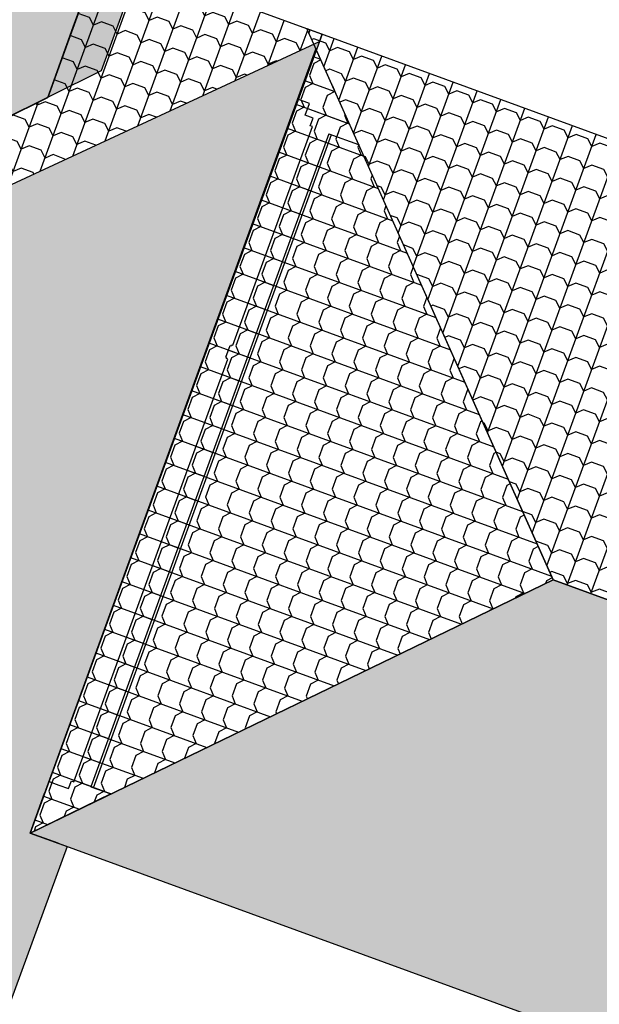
# Model space of a CAD drawing. Header units: millimetres. Extents: x 112481703 to 112588218, y 1264621066 to 1264714063.
# Tile 78 of 81: x 112562309 to 112569163, y 1264669942 to 1264681575. Entities that reach past the tile are written whole.
import ezdxf

# ---------------------------------------------------------------- set-up
doc = ezdxf.new("R2010")
doc.units = ezdxf.units.MM
doc.header["$LTSCALE"] = 0.5
doc.header["$MEASUREMENT"] = 0
doc.linetypes.add('PLINE', pattern=[0])
for name, color, linetype in [('26-- Yttertak', 7, 'Continuous'), ('26-- Yttertak (Skravur)', 7, 'Continuous'), ('26-- Yttertak (Skravur)(Nye konstruksjoner)', 7, 'Continuous'), ('26-- Yttertak(Nye konstruksjoner)', 7, 'Continuous'), ('268- Utstyr og kompletteringer (yttertak)', 7, 'Continuous'), ('268- Utstyr og kompletteringer (yttertak) (Skravur)', 7, 'Continuous')]:
    doc.layers.add(name, color=color, linetype=linetype)
pattern_1 = [(339.956, (112564426.7, 1264676522.93), (102.823, 281.829), []), (207.433, (112564491.3, 1264676499.36), (-155.633, 376.124), [101.763, -305.289]), (207.433, (112564388.5, 1264676217.53), (-155.633, 376.124), [101.763, -305.289]), (249.956, (112564401, 1264676452.47), (-258.456, 94.295), [150, -150]), (292.479, (112564349.6, 1264676311.56), (361.278, 187.534), [101.763, -305.289]), (292.479, (112564246.76, 1264676029.73), (361.278, 187.534), [101.763, -305.289])]

msp = doc.modelspace()

# ---------------------------------------------------------------- hatches: boundary and pattern name
at = {"layer": '26-- Yttertak (Skravur)', "linetype": 'Continuous'}
h = msp.add_hatch(dxfattribs=at)
h.set_pattern_fill('tak', color=256, style=0, pattern_type=2)
h.set_pattern_definition([(249.956, (112569191.25, 1264679521.56), (-281.829, 102.823), []), (117.444, (112569167.7, 1264679456.97), (376.088, 155.535), [101.745, -305.236]), (117.444, (112568885.85, 1264679559.8), (376.088, 155.535), [101.745, -305.236]), (159.956, (112569120.8, 1264679547.27), (94.259, 258.3576), [150, -150]), (202.468, (112568979.87, 1264679598.7), (-187.57, 361.18), [101.745, -305.236]), (202.468, (112568698.04, 1264679701.5), (-187.57, 361.18), [101.745, -305.236])])
h.paths.add_polyline_path([(112572759, 1264678895), (112565704, 1264681469), (112568617, 1264674957), (112575930, 1264672289)])
h = msp.add_hatch(dxfattribs=at)
h.set_pattern_fill('tak', color=256, style=0, pattern_type=2)
h.set_pattern_definition(pattern_1)
h.paths.add_polyline_path([(112562432, 1264671966), (112568617, 1264674957), (112565812, 1264681228)])
h = msp.add_hatch(dxfattribs=at)
h.set_pattern_fill('tak', color=256, style=0, pattern_type=2)
h.set_pattern_definition([(69.956, (112569264.46, 1264670021), (-281.829, 102.8225), []), (297.3107, (112569288.14, 1264670085.9), (376.529, 156.744), [101.963, -305.889]), (297.3107, (112569569.96, 1264669983.06), (376.529, 156.744), [101.963, -305.889]), (339.956, (112569334.92, 1264669995.3), (94.7, 259.5664), [150, -150]), (22.6013, (112569475.83, 1264669943.88), (-187.129, 362.389), [101.963, -305.889]), (22.6013, (112569757.66, 1264669841.05), (-187.129, 362.389), [101.963, -305.889])])
h.paths.add_polyline_path([(112578985, 1264665926), (112575930, 1264672289), (112568617, 1264674957), (112562432, 1264671966)])
at = {"layer": '26-- Yttertak (Skravur)(Nye konstruksjoner)', "linetype": 'Continuous'}
h = msp.add_hatch(dxfattribs=at)
h.set_pattern_fill('tak', color=256, style=0, pattern_type=2)
h.set_pattern_definition([(159.956, (112564216.12, 1264697074.76), (102.8225, 281.829), []), (27.3263, (112564151.26, 1264697098.42), (-156.602, 376.4775), [101.937, -305.812]), (27.3263, (112564254.1, 1264697380.25), (-156.602, 376.4775), [101.937, -305.812]), (69.956, (112564241.82, 1264697145.22), (-259.425, 94.6487), [150, -150]), (112.5857, (112564293.23, 1264697286.13), (362.2474, 187.18), [101.937, -305.812]), (112.5857, (112564396.05, 1264697567.96), (362.2474, 187.18), [101.937, -305.812])])
h.paths.add_polyline_path([(112563274, 1264680971), (112567706, 1264693119), (112562833, 1264703591), (112555800, 1264684315), (112558467, 1264678586)])
h = msp.add_hatch(dxfattribs=at)
h.set_pattern_fill('tak', color=256, style=0, pattern_type=2)
h.set_pattern_definition([(249.956, (112553186.56, 1264672496.53), (-281.829, 102.8225), []), (117.1198, (112553162.73, 1264672431.2), (377.164, 158.485), [102.277, -306.832]), (117.1198, (112552880.9, 1264672534.02), (377.164, 158.485), [102.277, -306.832]), (159.956, (112553116.1, 1264672522.23), (95.3354, 261.307), [150, -150]), (202.7922, (112552975.2, 1264672573.64), (-186.493, 364.13), [102.277, -306.832]), (202.7922, (112552693.36, 1264672676.46), (-186.493, 364.13), [102.277, -306.832])])
h.paths.add_polyline_path([(112555820, 1264678673), (112558235, 1264677792), (112558243, 1264677789), (112565854, 1264681316), (112565886, 1264681402), (112563259, 1264682361), (112562943, 1264681489), (112562641, 1264680657), (112558467, 1264678586), (112557119, 1264679069)])
h = msp.add_hatch(dxfattribs=at)
h.set_pattern_fill('tak', color=256, style=0, pattern_type=2)
h.set_pattern_definition([(159.7656, (112553186.56, 1264672496.53), (103.7586, 281.4856), []), (26.9294, (112553121.3, 1264672520.58), (-157.23, 377.689), [102.277, -306.832]), (26.9294, (112553225.07, 1264672802.06), (-157.23, 377.689), [102.277, -306.832]), (69.7656, (112553212.5, 1264672566.9), (-260.989, 96.2033), [150, -150]), (112.6018, (112553264.4, 1264672707.64), (364.7475, 185.282), [102.277, -306.832]), (112.6018, (112553368.14, 1264672989.13), (364.7475, 185.282), [102.277, -306.832])])
h.paths.add_polyline_path([(112558457, 1264677817), (112558551, 1264677783), (112552008, 1264659849), (112551914, 1264659884), (112551867, 1264659901), (112553274, 1264656864), (112557895, 1264658798), (112558183, 1264659575), (112558367, 1264659506), (112562869, 1264671806), (112562432, 1264671966), (112565854, 1264681316), (112558243, 1264677789), (112558423, 1264677723)])
at = {"layer": '268- Utstyr og kompletteringer (yttertak) (Skravur)', "linetype": 'Continuous'}
h = msp.add_hatch(dxfattribs=at)
h.set_pattern_fill('tak', color=256, style=0, pattern_type=2)
h.set_pattern_definition(pattern_1)
h.paths.add_polyline_path([(112562948, 1264672572), (112562921, 1264672582), (112562888, 1264672491), (112562771, 1264672533), (112562657, 1264672575), (112562606, 1264672436), (112562604, 1264672437), (112562432, 1264671966), (112563385, 1264672427), (112563150, 1264672512), (112565965, 1264680228), (112566316, 1264680100), (112565812, 1264681228), (112565596, 1264680637), (112565598, 1264680636), (112565737, 1264680586), (112565686, 1264680447), (112565778, 1264680413), (112565745, 1264680322), (112565771, 1264680312), (112564829, 1264677730), (112564815, 1264677735), (112564810, 1264677722), (112564798, 1264677727), (112564748, 1264677588), (112564760, 1264677583), (112564755, 1264677571), (112564769, 1264677566)])

# ---------------------------------------------------------------- linework, layer by layer
at = {"layer": '26-- Yttertak', "linetype": 'PLINE', "flags": 128}
for points in [[(112568617, 1264674957), (112565704, 1264681469)], [(112565704, 1264681469), (112572759, 1264678895)], [(112562432, 1264671966), (112565812, 1264681228)], [(112565812, 1264681228), (112568617, 1264674957)], [(112562432, 1264671966), (112568617, 1264674957)], [(112568617, 1264674957), (112562432, 1264671966)], [(112575930, 1264672289), (112568617, 1264674957)], [(112568617, 1264674957), (112575930, 1264672289)], [(112578985, 1264665926), (112562432, 1264671966)]]:
    msp.add_lwpolyline(points, dxfattribs=at)
at = {"layer": '26-- Yttertak(Nye konstruksjoner)', "linetype": 'PLINE', "flags": 128}
for points in [[(112567706, 1264693119), (112563274, 1264680971)], [(112562641, 1264680657), (112562943, 1264681489), (112563259, 1264682361)], [(112563259, 1264682361), (112565886, 1264681402)], [(112563221, 1264682255), (112562905, 1264681384), (112562641, 1264680657)], [(112565886, 1264681402), (112565854, 1264681316), (112562432, 1264671966)], [(112565854, 1264681316), (112565886, 1264681402)], [(112558243, 1264677789), (112565854, 1264681316)], [(112565854, 1264681316), (112565854, 1264681316)], [(112563274, 1264680971), (112558467, 1264678586)], [(112558467, 1264678586), (112562641, 1264680657)], [(112562432, 1264671966), (112562869, 1264671806)], [(112562763, 1264671845), (112562432, 1264671966)], [(112562869, 1264671806), (112558367, 1264659506)], [(112562763, 1264671845), (112562869, 1264671806)]]:
    msp.add_lwpolyline(points, dxfattribs=at)
at = {"layer": '268- Utstyr og kompletteringer (yttertak)', "linetype": 'PLINE', "flags": 128}
for points in [[(112565596, 1264680637), (112565812, 1264681228)], [(112565812, 1264681228), (112566316, 1264680100)], [(112565737, 1264680586), (112565598, 1264680636), (112565596, 1264680637)], [(112565686, 1264680447), (112565737, 1264680586)], [(112565778, 1264680413), (112565686, 1264680447)], [(112565745, 1264680322), (112565778, 1264680413)], [(112564829, 1264677730), (112565771, 1264680312)], [(112565771, 1264680312), (112565745, 1264680322)], [(112565965, 1264680228), (112563150, 1264672512)], [(112563181, 1264672501), (112565996, 1264680217)], [(112565965, 1264680228), (112566316, 1264680100)], [(112564748, 1264677588), (112564798, 1264677727)], [(112564798, 1264677727), (112564810, 1264677722)], [(112564810, 1264677722), (112564815, 1264677735)], [(112564815, 1264677735), (112564829, 1264677730)], [(112562948, 1264672572), (112564769, 1264677566)], [(112564760, 1264677583), (112564748, 1264677588)], [(112564755, 1264677571), (112564760, 1264677583)], [(112564769, 1264677566), (112564755, 1264677571)], [(112562606, 1264672436), (112562657, 1264672575)], [(112562657, 1264672575), (112562771, 1264672533), (112562888, 1264672491)], [(112562888, 1264672491), (112562921, 1264672582)], [(112562921, 1264672582), (112562948, 1264672572)], [(112563150, 1264672512), (112563385, 1264672427)], [(112562432, 1264671966), (112562604, 1264672437)], [(112563385, 1264672427), (112562432, 1264671966)], [(112562604, 1264672437), (112562606, 1264672436)]]:
    msp.add_lwpolyline(points, dxfattribs=at)

doc.saveas('drawing.dxf')
